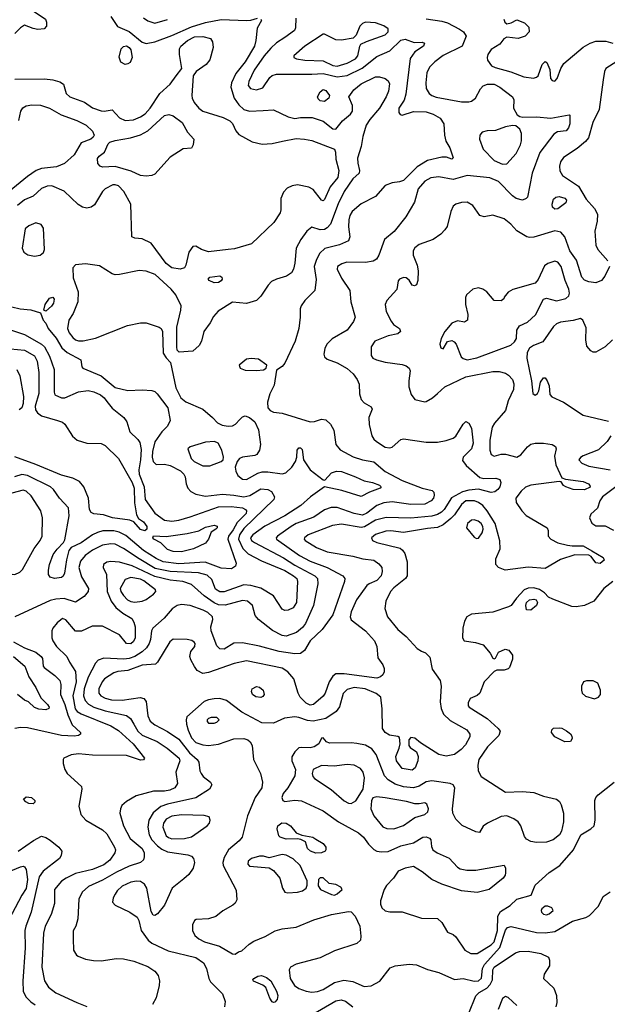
# Model space of a CAD drawing. Extents: x 1173079 to 1307053, y 522583 to 678478.
# Tile 75 of 256: x 1218450 to 1222605, y 534122 to 541092. Entities that reach past the tile are written whole.
import ezdxf

# ---------------------------------------------------------------- set-up
doc = ezdxf.new("R2010")
doc.units = 0

msp = doc.modelspace()

# ---------------------------------------------------------------- linework, layer by layer
at = {"layer": '0CON20XD'}
for points in [[(1218392.5, 541385), (1218479.2, 541295), (1218544.6, 541154.6), (1218632, 541095), (1218640, 541075), (1218640, 541045), (1218623.9, 541026.1), (1218577.3, 541022.7), (1218545, 541029.2), (1218485, 541053.8), (1218455.5, 541034.5), (1218415, 540994)], [(1220155, 541096.2), (1220158.8, 541085), (1220128.3, 541031.7), (1220120.3, 540945), (1220109.4, 540905), (1220045, 540793.5), (1219978.8, 540711.2), (1219947.8, 540645), (1219942.5, 540615), (1219966.9, 540535), (1219999.6, 540489.6), (1220035, 540455.5), (1220075, 540442.9), (1220171.3, 540448.7), (1220245, 540452.9), (1220347.5, 540405), (1220395, 540392.5), (1220435, 540400), (1220518.3, 540398.3), (1220595, 540374.3), (1220665, 540318), (1220685, 540316), (1220733.9, 540376.1), (1220788.3, 540421.7), (1220804.6, 540445), (1220803.1, 540483.1), (1220776.7, 540545), (1220811.8, 540595), (1220865, 540638.4), (1220965, 540686.4), (1220995, 540686.5), (1221035, 540674.4), (1221055, 540658.6), (1221065, 540636.7), (1221057.1, 540585), (1221041.1, 540545), (1220994.7, 540465), (1220925.4, 540385), (1220900.4, 540345), (1220876.5, 540265), (1220865.6, 540194.4), (1220839.3, 540110.7), (1220840, 540075), (1220854, 540025), (1220851.2, 540005), (1220805, 539964.3), (1220745.6, 539874.4), (1220701.3, 539788.7), (1220648.8, 539645), (1220625, 539617.3), (1220605, 539605.4), (1220575, 539604.6), (1220515, 539622.5), (1220480, 539595), (1220438, 539535), (1220405.6, 539474.4), (1220395, 539367.5), (1220385.4, 539324.6), (1220371.1, 539298.9), (1220336.2, 539275), (1220265, 539255.5), (1220231.7, 539238.3), (1220207.8, 539212.2), (1220156.1, 539133.9), (1220125, 539104.3), (1220055, 539082.2), (1219955, 539092.7), (1219852.4, 539027.6), (1219820.4, 538989.6), (1219798, 538945), (1219752, 538885), (1219736, 538815), (1219720, 538785), (1219675, 538746), (1219578.3, 538738.3), (1219563, 538753), (1219560, 538775), (1219560, 538915), (1219590.6, 539035), (1219592.2, 539065), (1219554.5, 539145), (1219522.2, 539185), (1219407.3, 539287.3), (1219345, 539311.6), (1219295, 539316.9), (1219155, 539286.8), (1219125, 539286.2), (1219103.1, 539293.1), (1219015, 539348.1), (1218915, 539364.3), (1218845, 539356), (1218825.8, 539334.2), (1218828.8, 539265), (1218863.8, 539165), (1218862.1, 539095), (1218828.9, 539011.1), (1218797.8, 538965), (1218787.3, 538905), (1218799.6, 538875), (1218825, 538841.8), (1218845, 538824.6), (1218865, 538817.7), (1218898.5, 538818.5), (1218985, 538837.5), (1219212.8, 538927.2), (1219305, 538946.3), (1219345, 538944.7), (1219436.2, 538915), (1219450, 538905), (1219460, 538885), (1219465, 538730), (1219485, 538697.5), (1219516.7, 538665), (1219554.5, 538485), (1219590.5, 538415), (1219625, 538387.5), (1219745, 538334.2), (1219814.2, 538275), (1219847.6, 538237.6), (1219880.7, 538220.7), (1219923.8, 538213.8), (1219955, 538217.5), (1219975, 538228.5), (1220007.5, 538262.5), (1220025, 538280), (1220045, 538286.7), (1220075.6, 538275), (1220111.8, 538245), (1220138.1, 538188.1), (1220152.1, 538085), (1220146.7, 538043.3), (1220126.3, 538013.7), (1220113.5, 538006.5), (1220025, 537994.6), (1220004.4, 537985), (1219986.7, 537965), (1219972.9, 537925), (1219978.1, 537895), (1219992.2, 537865), (1220025, 537838.2), (1220055, 537836.9), (1220135, 537882.2), (1220165, 537891.9), (1220205, 537892.1), (1220305, 537876.7), (1220333.1, 537885), (1220374.6, 537925), (1220400, 537965), (1220410.8, 537995), (1220412.5, 538045), (1220425, 538060), (1220435, 538060), (1220448.3, 538048.3), (1220456.8, 537976.8), (1220504.4, 537905), (1220595, 537833.8), (1220608.3, 537831.7), (1220655, 537882.9), (1220690, 537895), (1220725, 537892.5), (1220825, 537855.5), (1220885, 537827.1), (1220945.5, 537814.5), (1220995, 537796.4), (1221006, 537785), (1220998, 537775), (1220922.5, 537747.5), (1220865, 537716.7), (1220728.1, 537758.1), (1220605, 537784.4), (1220506.4, 537715), (1220438.1, 537651.9), (1220325, 537580.5), (1220183, 537507), (1220099.2, 537445), (1220081.5, 537425), (1220088.8, 537405), (1220110.2, 537390.2), (1220315, 537281.9), (1220395, 537229.4), (1220537.5, 537155), (1220556.1, 537135), (1220558.3, 537098.3), (1220527.3, 536945), (1220472.1, 536817.9), (1220450.8, 536789.2), (1220407.2, 536752.8), (1220335, 536727.2), (1220305, 536731.6), (1220238.8, 536768.8), (1220139.5, 536845), (1220114.4, 536875), (1220096.7, 536945), (1220060.8, 536975), (1220025, 536980.4), (1219903.3, 536946.7), (1219855, 536950.2), (1219825, 536964.3), (1219754.2, 537014.2), (1219665, 537094.1), (1219604, 537114), (1219515, 537123.5), (1219405, 537150.6), (1219245, 537224.8), (1219155, 537252.7), (1219095, 537257.3), (1219065, 537250.6), (1219042, 537235), (1219040, 537215), (1219063.8, 537163.8), (1219068.5, 537045), (1219096.5, 536976.5), (1219130.6, 536930.6), (1219180.3, 536890.3), (1219242.4, 536852.4), (1219258, 536828), (1219265.4, 536795), (1219265.9, 536715), (1219255, 536688.9), (1219235, 536673.1), (1219205, 536675.5), (1219156.4, 536736.4), (1219035, 536797.7), (1218961.9, 536798.1), (1218887, 536763), (1218845, 536763.5), (1218775, 536844.5), (1218752.5, 536852.5), (1218715, 536821.8), (1218685.4, 536785), (1218677.5, 536765), (1218677.9, 536715), (1218683.8, 536695), (1218709.7, 536655), (1218783.3, 536585), (1218802.6, 536542.6), (1218845, 536478.8), (1218849.2, 536405), (1218826, 536305), (1218842.4, 536212.4), (1218855.7, 536195.7), (1218885, 536177.8), (1219095, 536092.2), (1219149.5, 536059.5), (1219253.1, 535965), (1219332, 535865), (1219325, 535852.9), (1219305, 535850), (1219205, 535882.1), (1218965, 535885.7), (1218865, 535894.2), (1218815, 535888.2), (1218762.9, 535865), (1218757.1, 535855), (1218757, 535827), (1218769.4, 535785), (1218786.7, 535756.7), (1218886.1, 535663.9), (1218890, 535645), (1218867.1, 535525), (1218881.9, 535465), (1218917.5, 535425), (1219035, 535356.9), (1219065, 535329.6), (1219120.4, 535235), (1219126.4, 535215), (1219123.8, 535195), (1219088.1, 535141.9), (1219045, 535109.2), (1218965, 535077.2), (1218845, 535047.8), (1218777.5, 535015), (1218746.7, 534993.3), (1218696.9, 534935), (1218696.7, 534835), (1218672.4, 534757.6), (1218630, 534675), (1218618.2, 534625), (1218606.5, 534385), (1218625, 534288), (1218653.6, 534243.6), (1218705, 534203.8), (1218855, 534133.8), (1218925, 534106.5)], [(1220402.1, 541102.1), (1220401.1, 541035), (1220392.2, 541015), (1220324.8, 540965.2), (1220265, 540927.2), (1220225, 540890.4), (1220178.2, 540835), (1220108.3, 540735), (1220069.6, 540655), (1220065.4, 540625.4), (1220082.5, 540605), (1220124.1, 540594.1), (1220170.1, 540609.9), (1220218.3, 540681.7), (1220235, 540695.5), (1220265, 540705.5), (1220515, 540705.3), (1220595, 540711.3), (1220695, 540686.7), (1220765, 540697.2), (1220871.4, 540748.6), (1220975, 540831.8), (1221068.1, 540871.9), (1221145, 540947.1), (1221175, 540952.7), (1221238.8, 540931.2), (1221295, 540933.3), (1221312.5, 540925), (1221306.2, 540905), (1221245, 540864.2), (1221212.4, 540817.6), (1221181.5, 540565), (1221168.4, 540521.6), (1221130, 540465), (1221130.6, 540435), (1221141.5, 540421.5), (1221155, 540416.9), (1221235, 540442.1), (1221325, 540438.2), (1221375, 540422.7), (1221423.9, 540393.9), (1221448.6, 540355), (1221453.1, 540275), (1221462.6, 540232.6), (1221492, 540185), (1221515.8, 540114.2), (1221505, 540103.8), (1221469.3, 540119.3), (1221435, 540117.5), (1221334.1, 540095.9), (1221261, 540049), (1221165, 539953.3), (1221135, 539942.7), (1221085, 539937.5), (1221035, 539917.1), (1220965, 539839.4), (1220865, 539788.5), (1220800.5, 539735), (1220783.9, 539705), (1220778.2, 539675), (1220774.7, 539624.7), (1220785.5, 539555), (1220774, 539526), (1220712, 539498), (1220607.1, 539472.9), (1220571.5, 539438.5), (1220549.2, 539395), (1220533.1, 539345), (1220547.2, 539252.8), (1220538, 539175), (1220466, 539105), (1220440, 539065), (1220433.8, 539045), (1220433.8, 538985), (1220424.4, 538905), (1220397.1, 538815), (1220325, 538660), (1220305, 538636.2), (1220265, 538610), (1220248.9, 538505), (1220218, 538442), (1220203.3, 538385), (1220204.4, 538345), (1220221.4, 538325), (1220245, 538312.5), (1220305, 538305.6), (1220505, 538244.5), (1220533.6, 538246.4), (1220585, 538264.4), (1220615, 538260), (1220648, 538228), (1220672.5, 538185), (1220686, 538085), (1220716.6, 538046.6), (1220807.8, 537997.8), (1220875, 537976), (1220955, 537961.5), (1221034.2, 537894.2), (1221155, 537830), (1221295, 537774.4), (1221368, 537758), (1221378, 537748), (1221380, 537725), (1221375.6, 537705), (1221359.5, 537685), (1221315, 537662.9), (1221215, 537658.8), (1221085, 537678.4), (1221025, 537672.4), (1220975, 537653.4), (1220905, 537598.8), (1220875, 537585.2), (1220815, 537596.2), (1220695, 537638.9), (1220652.1, 537637.9), (1220605, 537622.3), (1220529.9, 537570.1), (1220405, 537526.2), (1220369.6, 537505), (1220273.1, 537435), (1220264.4, 537425), (1220266.9, 537415), (1220428.7, 537298.7), (1220505, 537259), (1220624.4, 537214.4), (1220735.7, 537155), (1220750, 537135), (1220746.5, 537115), (1220665, 536878), (1220589.6, 536775), (1220503.8, 536695), (1220464.6, 536625.4), (1220435, 536605.6), (1220395, 536601.8), (1220285, 536619.2), (1220145, 536658), (1220025, 536680.5), (1219965, 536677.5), (1219895, 536635.5), (1219865, 536637.3), (1219845, 536659.4), (1219804.3, 536765), (1219802.4, 536795), (1219815.4, 536845.4), (1219812.3, 536865), (1219780.4, 536895), (1219747.3, 536912.7), (1219655, 536944.6), (1219595, 536952.2), (1219564.5, 536945.5), (1219528.5, 536921.5), (1219472.7, 536855), (1219391.2, 536785), (1219381.8, 536765), (1219375.8, 536705), (1219366.4, 536675), (1219345.8, 536644.2), (1219315, 536617.4), (1219263.8, 536585), (1219225, 536570.2), (1219186.1, 536566.1), (1219045, 536572.7), (1219005, 536556.9), (1218985, 536536), (1218933, 536437), (1218906.5, 536355), (1218900.5, 536305), (1218912.5, 536272.5), (1218936.1, 536246.2), (1218975, 536225.2), (1219055, 536200.2), (1219205.2, 536165.2), (1219232.5, 536145), (1219257.7, 536105), (1219285.5, 536055.5), (1219315, 536026.5), (1219421.4, 535981.4), (1219492.7, 535935), (1219578.8, 535865), (1219583.1, 535845), (1219554, 535765), (1219565.5, 535685), (1219546.5, 535655), (1219511.8, 535638.2), (1219475, 535631.1), (1219395, 535630.9), (1219273.1, 535596.9), (1219205, 535557.1), (1219172, 535528), (1219161.9, 535505), (1219158.9, 535475), (1219183.8, 535385), (1219231.8, 535295), (1219316.1, 535225), (1219329.6, 535195), (1219330.4, 535165), (1219325, 535144.2), (1219305.3, 535124.7), (1219225, 535100.8), (1219133.9, 535056.2), (1219035, 535001.2), (1218935.6, 534955), (1218891.5, 534915), (1218867.1, 534865), (1218862, 534728), (1218845.8, 534674.2), (1218828.3, 534641.7), (1218827.5, 534585), (1218830, 534505), (1218850.7, 534470.7), (1218863, 534463), (1218915, 534442), (1218972.1, 534432.1), (1219025, 534430.5), (1219135, 534446.1), (1219185, 534442.7), (1219257.1, 534427.1), (1219355, 534390.6), (1219405, 534356.2), (1219428, 534325), (1219438.8, 534288.8), (1219435.9, 534255.9), (1219415, 534166.7), (1219389.1, 534120.9)], [(1219094.8, 541114.8), (1219142.5, 541042.5), (1219225, 541007.9), (1219315, 540933.2), (1219343.8, 540923.8), (1219405, 540934), (1219525, 540978.6), (1219665, 541042), (1219765, 541071.3), (1219875, 541093.1), (1220053.3, 541086.7), (1220085, 541088.9), (1220132.3, 541102.3)], [(1219326.2, 541105), (1219355, 541083.1), (1219405, 541068.1), (1219495, 541093.5)], [(1221325, 541098.2), (1221435, 541082), (1221475, 541070), (1221560.8, 541025), (1221588.8, 541005), (1221606.7, 540975), (1221578.8, 540905), (1221445, 540838.5), (1221385, 540794), (1221347.8, 540755), (1221330, 540715), (1221321.1, 540645), (1221325.4, 540605), (1221345, 540569.4), (1221364.1, 540554.1), (1221395, 540543.3), (1221575, 540510.7), (1221625, 540509.2), (1221645.3, 540514.7), (1221673.9, 540536.1), (1221708.9, 540601.1), (1221727.8, 540622.2), (1221757.5, 540635), (1221804.6, 540635.4), (1221845, 540613.8), (1221935.7, 540545), (1221944.3, 540525), (1221942, 540465), (1221967.7, 540417.7), (1221986.1, 540406.1), (1222008.3, 540401.7), (1222104.3, 540404.3), (1222205, 540395.6), (1222335, 540417.5), (1222340, 540415), (1222340, 540355), (1222331.2, 540325), (1222314.1, 540305.9), (1222253, 540297), (1222227.9, 540282.1), (1222127.4, 540152.6), (1222073.3, 540005), (1222040, 539835), (1222032.5, 539825), (1222005, 539814.4), (1221961.2, 539825), (1221935, 539844), (1221835.5, 539945.5), (1221775, 539972.2), (1221615, 539987.7), (1221515, 539959.7), (1221415, 539980), (1221358.5, 539971.5), (1221315, 539948.5), (1221267.7, 539895), (1221240.9, 539799.1), (1221180, 539695), (1221097, 539593), (1221028.6, 539535), (1220990.5, 539425), (1220973.8, 539396.2), (1220948.9, 539381.1), (1220896.2, 539373.8), (1220764.1, 539375.9), (1220726.9, 539363.1), (1220698, 539345), (1220695.7, 539325), (1220725, 539261.2), (1220785.6, 539175), (1220792.5, 539095), (1220821.9, 538985), (1220810.6, 538955), (1220765.7, 538895), (1220658.5, 538831.5), (1220623.1, 538795), (1220608.6, 538765), (1220600.8, 538725), (1220605.8, 538705), (1220625, 538688.1), (1220695, 538662.1), (1220765, 538622.2), (1220807.1, 538585), (1220837.1, 538545), (1220851.7, 538511.7), (1220853.2, 538443.2), (1220863.6, 538403.6), (1220885, 538380), (1220935, 538350), (1220943.3, 538335), (1220920, 538275), (1220921.9, 538225), (1220940.5, 538145), (1220955, 538121.4), (1220974.2, 538105), (1221035, 538065.7), (1221065, 538060), (1221085, 538066.2), (1221145, 538119.2), (1221165, 538124.3), (1221325, 538101.1), (1221405, 538101.5), (1221465, 538113.1), (1221515, 538128.5), (1221535, 538142.5), (1221585, 538229.2), (1221605, 538246.2), (1221625, 538236), (1221645, 538201.2), (1221655.9, 538095), (1221645, 538054.4), (1221585.4, 537995), (1221582.3, 537972.2), (1221607.7, 537935), (1221705, 537850), (1221732.7, 537842.7), (1221816.6, 537846.6), (1221845, 537836.7), (1221851.4, 537815), (1221845.5, 537785), (1221831.8, 537765), (1221810.5, 537749.5), (1221785, 537745.3), (1221695, 537769.2), (1221625, 537761.1), (1221581, 537749), (1221503.6, 537706.4), (1221451.6, 537625), (1221432.5, 537605), (1221405, 537589), (1221365, 537577.3), (1221215, 537562.6), (1221042.3, 537567.7), (1220965, 537548.1), (1220888, 537502), (1220865, 537496.2), (1220725, 537521.2), (1220662.1, 537512.1), (1220490, 537445), (1220462.9, 537425), (1220460.6, 537415), (1220468.6, 537405), (1220550, 537355), (1220625.3, 537325.3), (1220805, 537293.2), (1220875.5, 537274.5), (1220955, 537266.7), (1220990.6, 537240.6), (1221010, 537215), (1221012.9, 537185), (1221005.8, 537155), (1220975, 537122.2), (1220920.6, 537099.4), (1220905, 537086.7), (1220831.3, 536985), (1220795, 536900), (1220786.2, 536865), (1220795, 536843.5), (1220895, 536765.5), (1220959.1, 536695), (1220974.5, 536655), (1220982.1, 536575), (1221017.1, 536525), (1221028.5, 536498.5), (1221028.1, 536475), (1221018, 536455), (1221000.3, 536439.7), (1220975, 536431.2), (1220745, 536462.1), (1220685, 536460), (1220664.7, 536445.3), (1220638.8, 536405), (1220610, 536325), (1220595, 536301.9), (1220527.5, 536245), (1220505, 536240), (1220475, 536254.3), (1220434.3, 536295), (1220418.1, 536325), (1220387.5, 536425), (1220345, 536474.6), (1220305, 536501.3), (1220053.2, 536553.2), (1219966, 536535), (1219785, 536470.4), (1219745, 536464.5), (1219704.5, 536484.5), (1219686.7, 536513.3)], [(1220695, 540763.6), (1220765, 540783.3), (1220823.8, 540815), (1220840, 540835), (1220854.3, 540905), (1220862.2, 540917.8), (1220902.3, 540937.7), (1221035, 540983.6), (1221056.5, 541005), (1221055, 541027.1), (1221025, 541048.8), (1220965, 541070), (1220895, 541073.1), (1220875, 541065.6), (1220855, 541045.7), (1220828.3, 540981.7), (1220808.2, 540961.8), (1220725, 540947.5), (1220685, 540948), (1220605, 540988.5), (1220595, 540988.5), (1220467.1, 540905), (1220388, 540835), (1220388.8, 540825), (1220406.7, 540815), (1220467.5, 540805), (1220595, 540801), (1220665, 540768.1), (1220695, 540763.6)], [(1221872.5, 541095), (1221881.2, 541075), (1221895, 541063.3), (1221925, 541070), (1221965, 541091.2), (1222019.7, 541069.7), (1222049.7, 541039.7), (1222052, 541005), (1222025, 540976), (1221975, 540958.6), (1221895, 540968.8), (1221874.2, 540955), (1221845, 540919.4), (1221785, 540879.5), (1221760.3, 540845), (1221755.3, 540825), (1221758.9, 540805), (1221785.7, 540765.7), (1221812.3, 540752.3), (1221922.9, 540722.9), (1222015, 540686.7), (1222082.9, 540677.1), (1222105.7, 540684.3), (1222115.8, 540694.2), (1222145.8, 540774.2), (1222166.4, 540796.4), (1222177.7, 540787.7), (1222198.8, 540738.8), (1222203.3, 540675), (1222215, 540661.2), (1222235, 540656.7), (1222251.2, 540675), (1222277.5, 540745), (1222298.1, 540781.9), (1222435, 540896.9), (1222485, 540926.2), (1222525, 540938.9), (1222595, 540938.9), (1222645, 540926.5)], [(1218415, 540670.9), (1218625, 540673.1), (1218685, 540666.2), (1218732.8, 540652.8), (1218758.6, 540635), (1218779.7, 540569.7), (1218804.2, 540545), (1218907.5, 540507.5), (1218965, 540468.1), (1219025, 540446.7), (1219046.6, 540443.4), (1219105, 540453.3), (1219156.1, 540396.1), (1219195, 540376.9), (1219255, 540381.6), (1219305, 540402.9), (1219337.5, 540425), (1219373.2, 540465), (1219440.5, 540569.5), (1219514.8, 540635.2), (1219557.3, 540695), (1219595.8, 540745), (1219579.1, 540845), (1219580.5, 540885), (1219590.4, 540905), (1219636, 540945), (1219685, 540970.2), (1219745, 540971.8), (1219798.7, 540958.7), (1219814.3, 540935), (1219817.8, 540895), (1219795, 540808), (1219768.1, 540775), (1219697.1, 540725), (1219677.5, 540695), (1219666.5, 540555), (1219669.1, 540535), (1219684.3, 540504.3), (1219716.5, 540465), (1219744.8, 540444.8), (1219889.4, 540399.4), (1219936.9, 540375), (1219955, 540356.9), (1219979.1, 540305), (1219999.9, 540279.9), (1220095, 540226.6), (1220165, 540209.4), (1220235, 540215.7), (1220307.9, 540232.1), (1220405, 540249.7), (1220465, 540246.8), (1220515, 540235.8), (1220675, 540175.5), (1220684.4, 540155), (1220685.4, 540105), (1220707.1, 540025), (1220699.5, 539975), (1220645, 539907.5), (1220605, 539819.2), (1220595, 539809.2), (1220585, 539814), (1220525, 539890), (1220495, 539906.8), (1220415, 539922.4), (1220376, 539915), (1220341.3, 539898.7), (1220315, 539871.2), (1220295.7, 539825), (1220297.5, 539745), (1220292.5, 539725), (1220247.1, 539655), (1220090, 539505), (1219969.8, 539470.2), (1219925, 539465.5), (1219785, 539448.6), (1219735, 539465.6), (1219695, 539488.1), (1219675, 539486.9), (1219646.5, 539445), (1219625.7, 539355), (1219615, 539336.2), (1219584.4, 539325.6), (1219526.2, 539335), (1219485, 539365.7), (1219380.5, 539510.5), (1219315, 539541.2), (1219263.9, 539543.9), (1219242.5, 539555), (1219236, 539785), (1219187.1, 539875), (1219147.5, 539915), (1219125, 539923.5), (1219108, 539922), (1219055, 539894.3), (1219034.5, 539875), (1218977.9, 539782.1), (1218955, 539764.6), (1218925, 539757.9), (1218895, 539763.6), (1218862.4, 539782.4), (1218765, 539878.8), (1218676.6, 539916.6), (1218645, 539913.2), (1218604.1, 539895.9), (1218545, 539842.9), (1218485, 539816.5), (1218434.2, 539775.8)], [(1219195, 540774.4), (1219165, 540792), (1219152.6, 540827.4), (1219166.9, 540885), (1219185, 540902.2), (1219205, 540905.4), (1219224.3, 540895), (1219235, 540877.5), (1219245.9, 540825), (1219230.5, 540789.5), (1219215, 540778.5), (1219195, 540774.4)], [(1222673.3, 540796.7), (1222595.8, 540745), (1222584.8, 540725), (1222576.2, 540666.2), (1222548.3, 540455), (1222503.6, 540365), (1222471.6, 540255), (1222451.5, 540228.5), (1222391.3, 540178.7), (1222295.4, 540115), (1222273.8, 540085), (1222266.2, 540055), (1222270.8, 540020.8), (1222287.9, 539987.9), (1222402.5, 539912.5), (1222455, 539821.4), (1222515.4, 539755.4), (1222535.4, 539715.4), (1222534.4, 539665.6), (1222517.5, 539595), (1222524, 539495), (1222538, 539465), (1222608.6, 539385)], [(1220605, 540513.6), (1220575, 540516.9), (1220560.4, 540530.4), (1220556.9, 540545), (1220575, 540582), (1220595, 540596.9), (1220615, 540590), (1220640.6, 540555), (1220636.7, 540535), (1220605, 540513.6)], [(1218443.1, 540376.9), (1218458.2, 540445), (1218471.9, 540468.1), (1218495, 540480.8), (1218535, 540489.1), (1218596.9, 540486.9), (1218661.4, 540465), (1218743, 540417), (1218855, 540378.5), (1218920, 540345), (1218965, 540303.3), (1218975.8, 540275), (1218970.3, 540259.7), (1218953.3, 540245), (1218885, 540220), (1218835.6, 540135), (1218766.7, 540073.3), (1218711.1, 540048.9), (1218605, 540037.1), (1218566.6, 540023.4), (1218505, 539981.3), (1218375.2, 539874.8)], [(1219345, 539984.6), (1219305, 539989.7), (1219238.2, 540018.2), (1219125, 540051.7), (1219035, 540047.5), (1219019.4, 540055), (1219003.6, 540073.7), (1219000.6, 540109.4), (1219011.1, 540125), (1219050.4, 540155), (1219076.4, 540213.6), (1219086.4, 540223.6), (1219123.9, 540236.1), (1219234, 540255), (1219305, 540276.5), (1219355.2, 540304.8), (1219475, 540412.3), (1219505, 540420.4), (1219535, 540411.2), (1219598.5, 540365), (1219636.4, 540296.4), (1219682.5, 540245), (1219677.5, 540205), (1219665, 540182.5), (1219605, 540176.7), (1219515, 540117.8), (1219405, 539997.7), (1219385, 539987.7), (1219345, 539984.6)], [(1221865, 540068), (1221895, 540071.2), (1221962, 540145), (1221992, 540205), (1221998.6, 540235), (1221998.6, 540285), (1221987.3, 540317.3), (1221959.5, 540339.5), (1221935, 540342), (1221885, 540333.3), (1221815, 540308.2), (1221755, 540304.6), (1221720.8, 540295), (1221703.6, 540275), (1221700.5, 540245), (1221727.5, 540175), (1221805, 540095.8), (1221865, 540068)], [(1222235, 539750), (1222218, 539765), (1222214.3, 539785), (1222225, 539820), (1222241.2, 539835), (1222265, 539840), (1222305, 539828.6), (1222317.5, 539815), (1222312, 539795), (1222255, 539752.9), (1222235, 539750)], [(1222621.9, 539345), (1222587.5, 539275), (1222565, 539244.5), (1222525, 539227.8), (1222475, 539235.3), (1222445, 539247.9), (1222425, 539270), (1222388.7, 539388.7), (1222340.8, 539455), (1222305.2, 539555.2), (1222277.4, 539587.4), (1222235, 539596.3), (1222085, 539552.2), (1222055, 539550), (1222035.5, 539555.5), (1221966.6, 539596.6), (1221922.5, 539645), (1221875, 539683.1), (1221795, 539708.6), (1221735, 539696.2), (1221705, 539706.2), (1221655, 539775.8), (1221615, 539800.6), (1221575, 539798.1), (1221534.4, 539785.6), (1221515, 539771.2), (1221498.9, 539735), (1221471.9, 539628.1), (1221457, 539603), (1221427.4, 539572.6), (1221374.5, 539535.5), (1221275, 539499.2), (1221243.8, 539476.2), (1221233.3, 539455), (1221233.3, 539425), (1221261.9, 539355), (1221266.9, 539315), (1221265.7, 539245), (1221256.2, 539215), (1221243, 539207), (1221225, 539213.3), (1221205, 539246.7), (1221184.1, 539264.1), (1221165, 539267.5), (1221135, 539256), (1221125.9, 539244.1), (1221117.4, 539182.6), (1221045.6, 539105), (1221034.5, 539075), (1221041.5, 539025), (1221076.6, 538956.6), (1221094.4, 538934.4), (1221136.7, 538905), (1221143.3, 538885), (1221125, 538868.8), (1221056.8, 538853.2), (1220962, 538815), (1220935.7, 538775), (1220934.3, 538715), (1220947.5, 538695), (1220972.7, 538682.7), (1221035, 538667.5), (1221155, 538651.5), (1221181.9, 538641.9), (1221204.2, 538625), (1221211.9, 538605), (1221201.8, 538535), (1221203, 538493), (1221218.3, 538438.3), (1221245, 538402.5), (1221315, 538387.5), (1221325, 538390), (1221370, 538415), (1221403.6, 538446.4), (1221457.2, 538492.8), (1221605, 538564.1), (1221795, 538602.3), (1221840.2, 538600.2), (1221885, 538590), (1221906.2, 538576.2), (1221934.2, 538545), (1221944.3, 538515), (1221942.9, 538475), (1221905.4, 538394.6), (1221886.2, 538325), (1221806.9, 538235), (1221791.9, 538208.1), (1221774.7, 538115.3), (1221775.4, 538045.4), (1221785, 538013.8), (1221805, 538001.9), (1221855, 538015.4), (1221885, 538016.8), (1221965, 537995.4), (1221995, 538012.1), (1222041.8, 538068.2), (1222065, 538085.9), (1222095, 538093.6), (1222154, 538094), (1222215, 538085.5), (1222239.3, 538069.3), (1222244.3, 538055), (1222231.9, 538001.9)], [(1218555, 539417.3), (1218595, 539424.5), (1218617.3, 539442.7), (1218625.6, 539465), (1218617.8, 539615), (1218601.5, 539641.5), (1218565, 539653.1), (1218515, 539632.2), (1218488.7, 539611.3), (1218467.5, 539475), (1218480, 539445), (1218507.5, 539427.5), (1218555, 539417.3)], [(1221615, 538684.7), (1221682.3, 538697.7), (1221923.2, 538786.8), (1221949.1, 538810.9), (1221963.3, 538835), (1221966.7, 538895), (1221983.3, 538925), (1222040.7, 538949.3), (1222096.7, 539003.3), (1222155, 539114.2), (1222175, 539120.6), (1222245, 539101.9), (1222312.1, 539117.9), (1222334.2, 539135.8), (1222338.6, 539155), (1222334.4, 539185), (1222306.3, 539246.3), (1222279.3, 539345), (1222255, 539374.5), (1222235, 539381.5), (1222185, 539365.4), (1222160.9, 539349.2), (1222117.1, 539252.9), (1222095, 539226.7), (1221937.4, 539182.6), (1221905, 539164), (1221877, 539127), (1221872.5, 539115), (1221855, 539102.5), (1221805, 539103.3), (1221754, 539165), (1221724.5, 539184.5), (1221695, 539192.5), (1221655, 539183.1), (1221610, 539145), (1221602.9, 539125), (1221602.5, 539075), (1221620, 539005), (1221615.9, 538964.1), (1221595, 538950), (1221545, 538960), (1221505, 538944), (1221456.2, 538885), (1221430, 538835), (1221422, 538795), (1221429.3, 538769.3), (1221445, 538762.5), (1221476.4, 538813.6), (1221505, 538821.2), (1221522.3, 538812.3), (1221535.5, 538795.5), (1221572.5, 538705), (1221585, 538693.1), (1221615, 538684.7)], [(1219825, 539230), (1219790, 539245), (1219782.5, 539255), (1219795, 539268.8), (1219865, 539278.8), (1219878.8, 539268.8), (1219881.2, 539255), (1219875, 539243.8), (1219855, 539231.2), (1219825, 539230)], [(1218635, 539027.5), (1218620, 539035), (1218630, 539075), (1218660.5, 539119.5), (1218685, 539127.5), (1218693, 539113), (1218690, 539085), (1218675, 539063.3), (1218635, 539027.5)], [(1218395, 539060), (1218454.2, 539044.2), (1218527.9, 539037.9), (1218597.5, 539017.5), (1218616.7, 538965), (1218634.2, 538944.2), (1218651.9, 538905), (1218707.1, 538837.1), (1218748.6, 538768.6), (1218785, 538736)], [(1222641.9, 538825), (1222589.4, 538775), (1222525, 538737.8), (1222505, 538738.6), (1222488.3, 538748.3), (1222460.9, 538780.9), (1222452.9, 538825), (1222455, 538910), (1222432.5, 538965), (1222415, 538977.5), (1222365, 538961.2), (1222275, 538950.6), (1222245, 538938.6), (1222225, 538920.8), (1222148.3, 538811.7), (1222084.1, 538785.9), (1222054.4, 538765.6), (1222039.4, 538735), (1222037.1, 538695), (1222069.1, 538535), (1222079.2, 538445), (1222095, 538434.2), (1222111.2, 538445), (1222121.2, 538465), (1222133.8, 538525), (1222154.1, 538555.9), (1222165, 538556.7), (1222181.2, 538535), (1222195, 538500), (1222199.3, 538439.3), (1222213, 538423), (1222295, 538383.1), (1222435, 538293.3), (1222615, 538250.8)], [(1218385.3, 538895.3), (1218485, 538862.8), (1218604.4, 538794.4), (1218626.3, 538776.3), (1218660.5, 538710.5), (1218692.5, 538615), (1218692.5, 538455), (1218697.5, 538435), (1218745, 538415.8), (1218770, 538415), (1218865, 538456.7), (1218935, 538466.8), (1218975, 538457.8), (1219021.9, 538435), (1219046.5, 538415), (1219065, 538388.6), (1219105, 538340.6), (1219186, 538275), (1219208, 538245), (1219228.8, 538175), (1219285, 538120.8), (1219299.2, 538099.2), (1219308.3, 538048.3), (1219304.1, 537975), (1219291.3, 537905), (1219294.4, 537875), (1219329.2, 537785), (1219337.9, 537695), (1219405, 537597.3), (1219475, 537549.7), (1219525, 537541.2), (1219575, 537548.8), (1219655, 537572.2), (1219855, 537642.9), (1219945, 537646.8), (1220025, 537636), (1220047.3, 537625), (1220052.9, 537615), (1220051.1, 537595), (1219988, 537532), (1219958.4, 537481.6), (1219927, 537435), (1219921, 537415), (1219979.6, 537245), (1219975, 537222.9), (1219947.5, 537205), (1219875, 537208.6), (1219762.6, 537252.6), (1219575, 537240.2), (1219465.1, 537255.1), (1219415, 537276.7), (1219324.7, 537335), (1219199.5, 537439.5), (1219152.9, 537462.9), (1219115, 537474), (1219037.4, 537472.6), (1218999, 537461), (1218964.3, 537445.7), (1218885, 537388.4), (1218814.6, 537355.4), (1218796.7, 537333.3), (1218780.9, 537269.2), (1218765.8, 537174.2), (1218757.2, 537152.8), (1218745, 537143.1), (1218696.8, 537136.8), (1218666.2, 537145), (1218654.3, 537165), (1218653.1, 537195), (1218660.6, 537235), (1218687.1, 537305), (1218715, 537344.2), (1218760, 537390), (1218770.2, 537409.8), (1218798.9, 537578.9), (1218795.5, 537635.5), (1218730.6, 537705), (1218689.4, 537765), (1218668.9, 537785), (1218505, 537865.8), (1218465, 537871.1), (1218413.9, 537856.1)], [(1218385, 538761.7), (1218485, 538752.4), (1218555, 538711.5), (1218574.1, 538675), (1218585.2, 538595), (1218585.2, 538445), (1218559.5, 538355), (1218560.9, 538330.9), (1218575, 538308.9), (1218605, 538288.2), (1218716.7, 538253.3), (1218751.5, 538241.5), (1218768.3, 538228.3), (1218823, 538143), (1218855.7, 538115.7), (1218925, 538093.6), (1219025, 538092.3), (1219055, 538078.2), (1219149.2, 537985), (1219246.2, 537815), (1219258.6, 537775), (1219261.4, 537671.4), (1219276.5, 537586.5), (1219291.1, 537561.1), (1219325, 537536.9), (1219349.4, 537505), (1219350, 537485), (1219335, 537474.3), (1219305, 537483.5), (1219256.9, 537536.9), (1219228.6, 537548.6), (1219106.2, 537565), (1219043.3, 537586.7), (1218975, 537593.5), (1218955, 537602.9), (1218942.5, 537625), (1218935.5, 537705), (1218903.9, 537785), (1218873.6, 537823.6), (1218825.7, 537845.7), (1218745, 537867.8), (1218565, 537943.5), (1218415, 537997.1)], [(1218785, 538736), (1218881.2, 538685), (1218888.8, 538635), (1218896.7, 538625), (1219025, 538569.5), (1219125, 538489.1), (1219215, 538466.7), (1219315, 538472), (1219385, 538466.8), (1219405, 538459.2), (1219423.1, 538443.1), (1219497.2, 538345), (1219514.5, 538255), (1219495.5, 538215), (1219455.8, 538174.2), (1219405, 538102.9), (1219388, 538035), (1219386.7, 537995), (1219393.7, 537963.7), (1219415, 537943.1), (1219475, 537945.3), (1219515, 537936.9), (1219588.1, 537898.1), (1219611.2, 537875), (1219621.2, 537855), (1219627.1, 537805), (1219638.2, 537775), (1219661.3, 537751.3), (1219695, 537733.9), (1219765, 537718.6), (1219885, 537732.9), (1219963.4, 537726.6), (1220035, 537712.9), (1220077.2, 537722.8), (1220155, 537769.6), (1220205.4, 537765.4), (1220231.7, 537751.7), (1220252, 537715), (1220247.5, 537695), (1220035, 537490.5), (1220004.5, 537445), (1219996.4, 537415), (1220028.6, 537348.6), (1220065, 537310.8), (1220160.1, 537260.1), (1220325, 537192.3), (1220387.3, 537155), (1220409.2, 537135), (1220414.6, 537115), (1220407.9, 536965), (1220385, 536929.4), (1220347.7, 536912.3), (1220325, 536909.6), (1220305, 536917.9), (1220245, 537012.5), (1220155, 537066.5), (1220085, 537086.8), (1220035, 537092.1), (1219895, 537041.6), (1219865, 537040.8), (1219835, 537060), (1219809.2, 537129.2), (1219775, 537158.6), (1219715, 537175.9), (1219513.6, 537186.4), (1219407.6, 537207.6), (1219294.4, 537274.4), (1219185, 537349.2), (1219125, 537380), (1219095, 537381.6), (1219035, 537371.2), (1218965, 537336.3), (1218912, 537298), (1218881, 537259), (1218868.4, 537215), (1218886.8, 537146.8), (1218937.1, 537065), (1218934.6, 537045), (1218905, 537009.6), (1218845, 536968.2), (1218764.7, 536994.7), (1218705, 536990.8), (1218665, 536980.9), (1218415, 536864.6)], [(1220125, 538608), (1220175, 538613.8), (1220192.5, 538625), (1220197.5, 538645), (1220139.3, 538689.3), (1220086.4, 538693.6), (1220055, 538687.5), (1220002.5, 538645), (1220010, 538625), (1220045, 538610), (1220125, 538608)], [(1218429.4, 538615), (1218451.1, 538571.1), (1218477.8, 538425), (1218474.7, 538375.3), (1218464.4, 538345), (1218445, 538329.6)], [(1222631.2, 538145), (1222605, 538105.6), (1222543.4, 538046.6), (1222434.4, 538005), (1222415, 537993.3), (1222403.1, 537975), (1222425, 537951.5), (1222475, 537931.6), (1222625.7, 537905.7)], [(1219795, 537933.9), (1219875.5, 537964.5), (1219888, 537975), (1219890, 537995), (1219878.5, 538045), (1219854, 538095), (1219826.4, 538106.4), (1219765, 538100), (1219655, 538066.9), (1219638.8, 538055), (1219663.5, 537985), (1219683.1, 537965), (1219745, 537934), (1219795, 537933.9)], [(1222231.9, 538001.9), (1222241, 537941), (1222285, 537847.5), (1222309.3, 537839.3), (1222435, 537823.6), (1222471.4, 537805), (1222482.9, 537795), (1222485, 537782), (1222445, 537763.1), (1222365, 537766.1), (1222311.2, 537785), (1222296.2, 537795), (1222279.3, 537819.3), (1222265, 537823.3), (1222065, 537796.8), (1222027.1, 537782.9), (1221996.2, 537755), (1221958.8, 537705), (1221960.5, 537675), (1222000.8, 537615), (1222031.4, 537581.4), (1222180, 537495), (1222186.9, 537475), (1222188.1, 537435), (1222205, 537413.6), (1222255, 537389.6), (1222325, 537371.5), (1222356.3, 537366.3), (1222435, 537368.2), (1222495, 537331.2), (1222576.7, 537285), (1222583.3, 537265), (1222555, 537242), (1222525, 537246.2), (1222492, 537292), (1222475, 537301.2), (1222375, 537303.6), (1222275, 537270), (1222165, 537206.4), (1222045, 537216.9), (1221883.3, 537195), (1221835.8, 537215), (1221817.5, 537235), (1221818.1, 537275), (1221847.8, 537345), (1221845, 537402.5), (1221811.8, 537525), (1221756, 537616), (1221725, 537653.1), (1221695.6, 537675), (1221666, 537685), (1221605, 537684.7), (1221575, 537659.7), (1221525, 537587.3), (1221499.4, 537560.6), (1221445, 537515.3), (1221405, 537497.4), (1221335, 537491.1), (1221165, 537460.9), (1221075, 537472.7), (1221038.7, 537471.3), (1220965, 537448.1), (1220937.9, 537425), (1220944.5, 537405), (1220975, 537390), (1221139.6, 537349.6), (1221157.4, 537337.4), (1221173.1, 537313.1), (1221190, 537255), (1221190, 537155), (1221177.3, 537135), (1221095, 537069.3), (1221073.2, 537045), (1221039.6, 536975), (1221032.5, 536922.5), (1221051.4, 536865), (1221125, 536776), (1221183.8, 536725), (1221260.5, 536640.5), (1221292.3, 536622.3), (1221320.5, 536610.5), (1221349.7, 536579.7), (1221367.5, 536495), (1221423.8, 536415), (1221430.8, 536375), (1221423.7, 536263.7), (1221431.3, 536215), (1221445.9, 536175.9), (1221495, 536130), (1221611.1, 536065), (1221632.5, 536035), (1221633.5, 536015), (1221601.9, 535958.1), (1221572.2, 535925), (1221525, 535890.4), (1221465, 535879.5), (1221415, 535890), (1221283.9, 535973.9), (1221245, 536006.7), (1221215, 536010), (1221202.5, 535995), (1221202.5, 535955), (1221210.5, 535940.5), (1221255, 535910), (1221267.8, 535875), (1221264.5, 535845), (1221246.4, 535795), (1221225, 535778.6), (1221155, 535790.6), (1221113.5, 535845), (1221109.5, 535875), (1221134.3, 535935.7), (1221141.2, 535965), (1221135, 536010), (1221125, 536017.5), (1221065, 536028), (1221035, 536046.2), (1221016, 536075), (1221013, 536213), (1221004.4, 536295), (1220971.3, 536321.3), (1220894.2, 536355), (1220815, 536363.3), (1220765, 536350.7), (1220738, 536322), (1220711.5, 536228.5), (1220686.9, 536195), (1220615, 536146.1), (1220525, 536126.2), (1220485, 536130.3), (1220425, 536153.2), (1220395, 536157.5), (1220322.9, 536147.1), (1220245, 536111.2), (1220163.4, 536113.4), (1220020.3, 536190.3), (1219912.5, 536272.5), (1219866.2, 536286.2), (1219825, 536285.3), (1219785, 536277.8), (1219755, 536264.7), (1219632.4, 536157.6), (1219626.4, 536135), (1219630, 536105), (1219641.4, 536061.4), (1219665, 536008.8), (1219695, 535975.4), (1219745, 535958.7), (1219785, 535953.3), (1219855, 535963.9), (1219965, 536002.1), (1220035, 536004.4), (1220063.6, 535993.6), (1220079.6, 535979.6), (1220095, 535953.3), (1220104.5, 535855), (1220153.6, 535755), (1220167.1, 535695), (1220161.2, 535655), (1220115.5, 535585), (1220060, 535455), (1220022.9, 535305), (1220001.8, 535278.2), (1219927.5, 535215), (1219895, 535160), (1219886.1, 535125), (1219887.7, 535105), (1219980.9, 534930.9), (1219985, 534862.5), (1219973.2, 534836.8), (1219957.4, 534822.6), (1219885.9, 534784.1), (1219836.8, 534743.2), (1219785, 534727.8), (1219697.1, 534722.9), (1219685, 534714), (1219670.9, 534685), (1219670.9, 534645), (1219689.4, 534609.4), (1219715.8, 534585), (1219756.7, 534563.3), (1219862.6, 534532.6), (1219955, 534480), (1219973, 534477), (1219996.4, 534493.6), (1220020.7, 534499.3), (1220071.8, 534548.2), (1220105, 534569.4), (1220185, 534602.5), (1220257.2, 534642.8), (1220305, 534657.1), (1220405, 534668.1), (1220530.6, 534719.4), (1220655, 534757.2), (1220775, 534778.9), (1220795, 534775.7), (1220823.1, 534745), (1220854.4, 534675), (1220863.3, 534605), (1220860, 534575), (1220835, 534551.9), (1220675, 534501.5), (1220575, 534451.8), (1220406.2, 534405), (1220364.2, 534385), (1220355.6, 534365), (1220362.5, 534305), (1220394.4, 534254.4), (1220425, 534233.9), (1220475, 534213.8), (1220515, 534206.9), (1220555, 534213.3)], [(1222666, 537784), (1222572.2, 537715), (1222552.3, 537685), (1222537.1, 537632.9), (1222488.8, 537591.2), (1222480, 537565), (1222495, 537526.7), (1222525, 537508), (1222589.3, 537509.3), (1222648.8, 537478.8)], [(1218415, 537164.6), (1218450.3, 537179.7), (1218469.6, 537200.4), (1218551.8, 537348.2), (1218595.4, 537405), (1218607.9, 537435), (1218610, 537565), (1218598.8, 537615), (1218530.8, 537720.8), (1218495, 537754.6), (1218475, 537760.6), (1218395, 537740.7), (1218365, 537717.6), (1218350, 537695), (1218328, 537595), (1218327.4, 537425), (1218316.6, 537403.4), (1218274.1, 537355.9), (1218263.2, 537325), (1218270.2, 537265), (1218295, 537220.3), (1218345, 537186.6), (1218395, 537165.9), (1218415, 537164.6)], [(1219595, 537324.7), (1219535, 537327.5), (1219495, 537341.5), (1219448.9, 537388.9), (1219398, 537415), (1219390.8, 537425), (1219395, 537438.8), (1219485, 537433.6), (1219635, 537454.7), (1219716.2, 537473.8), (1219765, 537498.9), (1219825, 537512.5), (1219845.6, 537505.6), (1219845.6, 537495), (1219835.8, 537485), (1219803.8, 537465), (1219785.3, 537414.7), (1219763.8, 537386.2), (1219678.8, 537345), (1219595, 537324.7)], [(1221680.3, 537420.3), (1221695, 537421.4), (1221719.8, 537460.3), (1221726.7, 537485), (1221724.7, 537505), (1221713.1, 537525), (1221692.6, 537542.6), (1221665, 537550.4), (1221645, 537547.8), (1221617.1, 537525), (1221610.6, 537495), (1221665, 537427.5), (1221680.3, 537420.3)], [(1219265, 536968.8), (1219315, 536974.7), (1219345, 536988.2), (1219395.6, 537025), (1219412.9, 537045), (1219411.1, 537055), (1219328.7, 537118.7), (1219305, 537130.5), (1219235, 537143.5), (1219195, 537128.5), (1219161.3, 537065), (1219166.1, 537045), (1219185, 537014.5), (1219211.5, 536985), (1219235, 536973.4), (1219265, 536968.8)], [(1222644.6, 537115.4), (1222580.6, 537065), (1222510.6, 536975), (1222445, 536944), (1222385, 536935.4), (1222355, 536937.9), (1222219.3, 536990.7), (1222190, 537005), (1222161.2, 537035), (1222125, 537058.5), (1222085, 537070.7), (1222045, 537068.5), (1222017.5, 537055), (1221962.6, 536997.4), (1221924.4, 536945.6), (1221905.6, 536934.4), (1221795, 536897.3), (1221645, 536882.7), (1221611.1, 536865), (1221595, 536833.8), (1221584.7, 536784.7), (1221581.4, 536715), (1221594.2, 536694.2), (1221672.7, 536682.7), (1221726.6, 536666.6), (1221777.3, 536607.3), (1221795, 536572.5), (1221805, 536567.5), (1221815, 536572.5), (1221836.1, 536613.9), (1221884.1, 536635.9), (1221909.2, 536629.2), (1221936.1, 536593.9), (1221935.8, 536564.2), (1221913.6, 536506.4), (1221903.9, 536496.1), (1221875, 536488), (1221825, 536486), (1221805, 536478), (1221734, 536405), (1221705, 536323.3), (1221685, 536306.7), (1221635, 536286.7), (1221622, 536255), (1221622, 536235), (1221628.8, 536225), (1221755, 536145.8), (1221834.2, 536075), (1221847.1, 536055), (1221838.1, 536025), (1221757.3, 535945), (1221697.9, 535855), (1221690.5, 535815), (1221692.2, 535775), (1221714.3, 535735), (1221885, 535624.4), (1222005, 535627.2), (1222085, 535621.6), (1222155, 535594.7), (1222245, 535574.4), (1222267, 535557), (1222280, 535535), (1222294.5, 535475), (1222295.4, 535414.6), (1222282.6, 535347.4), (1222267.8, 535322.2), (1222223.3, 535286.7), (1222175, 535268.9), (1222105, 535266.7), (1222065, 535274.7), (1222035, 535291.2), (1222018.7, 535308.7), (1221993.8, 535385), (1221975, 535412.5), (1221944.3, 535434.3), (1221895, 535455.4), (1221855, 535452.3), (1221758, 535405), (1221728.3, 535381.7), (1221701.7, 535338.3), (1221675, 535343.3), (1221577.9, 535387.9), (1221535, 535432.5), (1221512.3, 535475), (1221509.6, 535505), (1221527.1, 535655), (1221515.6, 535675.6), (1221494.3, 535684.3), (1221365, 535703.9), (1221325, 535697.5), (1221274.4, 535665), (1221235, 535653.3), (1221165, 535660.8), (1221105, 535680.3), (1221055, 535711.1), (1221029.7, 535739.7), (1220970.4, 535890.4), (1220941.1, 535931.1), (1220896.2, 535956.2), (1220835, 535969.2), (1220795, 535973.6), (1220641.2, 535971.2), (1220620.5, 535980.5), (1220595, 536008.8), (1220583.8, 536005), (1220566.2, 535965), (1220533.3, 535945), (1220505, 535938.5), (1220445, 535940.8), (1220425, 535936.2), (1220395, 535910), (1220375.5, 535874.5), (1220375.6, 535845), (1220400.4, 535785), (1220395, 535738.8), (1220346.7, 535653.3), (1220313.3, 535615), (1220302.7, 535585), (1220311.9, 535565), (1220325, 535556.7), (1220395, 535567.1), (1220442.4, 535562.4), (1220595, 535491.5), (1220705, 535412.7), (1220845, 535336.5), (1220881.5, 535305), (1220917.3, 535255), (1220955, 535217.5), (1220975, 535206.5), (1221009.1, 535200.9), (1221055, 535204), (1221145, 535244.5), (1221235.8, 535264.2), (1221301.2, 535305), (1221325, 535308.2), (1221348, 535298), (1221358, 535285), (1221361.2, 535238.8), (1221372, 535215), (1221403.1, 535193.1), (1221486.8, 535156.8), (1221545, 535093.8), (1221565, 535080.8), (1221612.1, 535072.1), (1221675, 535070.5), (1221875, 535106), (1221885.6, 535085), (1221886.6, 535053.4), (1221882.9, 535035), (1221868.1, 535015), (1221768.8, 534935), (1221685, 534912.5), (1221574.5, 534924.5), (1221435, 534973.3), (1221365, 535004.4), (1221295, 535058.5), (1221235, 535098.1), (1221175, 535084.4), (1221125.5, 535064.5), (1221093.3, 535015), (1221045, 534963.1), (1221027.7, 534935), (1221000.6, 534855), (1221000.6, 534830.6), (1221010, 534805), (1221035, 534784), (1221067.3, 534777.3), (1221155, 534775.6), (1221292.3, 534732.3), (1221405, 534730), (1221435, 534700), (1221475, 534632.5), (1221515, 534615.8), (1221535, 534598.6), (1221598, 534505), (1221641.4, 534481.4)], [(1222065, 536912), (1222033.3, 536915), (1222029.2, 536945), (1222034.3, 536965.7), (1222055, 536986), (1222085, 536990), (1222102.5, 536985), (1222111.2, 536965), (1222104, 536945), (1222065, 536912)], [(1218405, 536688), (1218485, 536644.7), (1218562.9, 536615), (1218601.9, 536585), (1218610.8, 536569.2), (1218615.6, 536515), (1218621.9, 536505), (1218699.2, 536449.2), (1218733, 536413), (1218740, 536385), (1218737.7, 536315), (1218769, 536245), (1218790.3, 536170.3), (1218819.8, 536099.8), (1218878.8, 536045), (1218878.8, 536035), (1218866.7, 536025), (1218835, 536020), (1218745.4, 536025.4), (1218505, 536078.8), (1218455, 536081.5), (1218415, 536073.3)], [(1219686.7, 536513.3), (1219659.2, 536559.2), (1219654.2, 536585), (1219660.9, 536619.1), (1219688.8, 536655), (1219690, 536675), (1219683.8, 536685), (1219666.6, 536696.6), (1219635, 536704.4), (1219534.3, 536705.7), (1219511.3, 536688.7), (1219425.5, 536544.5), (1219410.9, 536529.1), (1219315, 536522.9), (1219215, 536484.1), (1219143.1, 536476.9), (1219115, 536468.2), (1219050, 536425), (1219033.9, 536405), (1219010.4, 536355), (1219009.1, 536325), (1219023.5, 536305), (1219055, 536289.2), (1219098.3, 536278.3), (1219175, 536273.9), (1219303, 536293), (1219327.6, 536287.6), (1219344.5, 536264.5), (1219355.5, 536164.5), (1219372.1, 536125), (1219405, 536099.1), (1219495, 536053.4), (1219575, 535998.7), (1219651.9, 535901.9), (1219705.5, 535855), (1219716.5, 535835), (1219724.5, 535775), (1219733.5, 535755), (1219748.1, 535735), (1219800, 535695), (1219809.2, 535675), (1219791.4, 535645), (1219696.1, 535583.9), (1219495, 535539.4), (1219447.9, 535522.1), (1219393.8, 535476.2), (1219362.5, 535425), (1219355.9, 535375), (1219365, 535322.5), (1219384.7, 535285), (1219424.5, 535244.5), (1219455, 535221.2), (1219495, 535202), (1219639.1, 535179.1), (1219665, 535170), (1219680, 535155), (1219686.2, 535125), (1219676.4, 535085), (1219645, 535040.6), (1219609.9, 535010.1), (1219527.8, 534945), (1219475, 534823.3), (1219425, 534763.3), (1219405, 534750), (1219393.6, 534753.6), (1219379.5, 534779.5), (1219348.9, 534945), (1219332.2, 534972.2), (1219305, 534991.5), (1219275, 534993.6), (1219235.5, 534985.5), (1219175, 534957.9), (1219140, 534925), (1219125, 534901.2), (1219110.8, 534875), (1219106.2, 534845), (1219124.5, 534824.5), (1219228.8, 534775), (1219279.5, 534739.5), (1219291.4, 534715), (1219308.6, 534645), (1219359.2, 534575), (1219384.2, 534555), (1219500.4, 534500.4), (1219695, 534453.9), (1219750, 534415), (1219770.5, 534375), (1219786.9, 534305), (1219799.8, 534279.8), (1219884.3, 534195), (1219902.8, 534142.8), (1219898.2, 534105)], [(1218406.2, 536585), (1218487.1, 536515), (1218515, 536440.8), (1218564, 536365), (1218600.3, 536290.3), (1218647.1, 536245), (1218659.2, 536225), (1218656, 536215), (1218635, 536206.9), (1218585, 536211.8), (1218555, 536223.1), (1218513.1, 536263.1), (1218484.6, 536274.6), (1218433.8, 536313.8)], [(1222515, 536284.4), (1222542, 536295), (1222556.9, 536315), (1222556.9, 536345), (1222537.5, 536395), (1222505, 536412.5), (1222458.3, 536411.7), (1222437.5, 536405), (1222422, 536375), (1222422, 536345), (1222428.8, 536325), (1222452.1, 536302.1), (1222515, 536284.4)], [(1220155, 536294.4), (1220119.1, 536299.1), (1220096.2, 536315), (1220088.8, 536335), (1220094.1, 536355.9), (1220125, 536371.2), (1220145.7, 536365.7), (1220171.2, 536345), (1220178.8, 536315), (1220169.1, 536300.9), (1220155, 536294.4)], [(1219825, 536111.9), (1219845, 536119.2), (1219860, 536135), (1219845, 536152.5), (1219805, 536153.1), (1219784, 536145), (1219776, 536135), (1219774.5, 536124.5), (1219785, 536112.5), (1219825, 536111.9)], [(1222305, 535980), (1222235, 536014.2), (1222210, 536045), (1222212.5, 536065), (1222225, 536076.2), (1222265, 536080), (1222285, 536075.8), (1222317, 536057), (1222345, 536036.7), (1222355, 536020), (1222356.4, 536003.6), (1222345, 535982.5), (1222305, 535980)], [(1220795, 535544.4), (1220828.2, 535561.8), (1220879.2, 535645), (1220887.3, 535725), (1220878.5, 535765), (1220861.1, 535791.1), (1220815.4, 535815.4), (1220765, 535819.5), (1220673, 535807), (1220585, 535813.1), (1220525.5, 535784.5), (1220517.8, 535755), (1220523.3, 535735), (1220535, 535720.8), (1220653.3, 535643.3), (1220745, 535561.5), (1220775, 535546.5), (1220795, 535544.4)], [(1221641.4, 534481.4), (1221685, 534481.5), (1221785, 534543.1), (1221806.4, 534565), (1221827.8, 534645), (1221831.2, 534745), (1221850.3, 534779.7), (1221918, 534822), (1221965, 534866.4), (1222065.8, 534894.2), (1222096.2, 534965), (1222195, 535054.4), (1222268.9, 535105), (1222365.4, 535214.6), (1222417.4, 535322.6), (1222490, 535365), (1222513.3, 535385), (1222520, 535425), (1222517.5, 535565), (1222524.2, 535585), (1222540, 535605), (1222654, 535695)], [(1218545, 535540), (1218515, 535543.3), (1218493.3, 535555), (1218476.7, 535575), (1218495, 535590), (1218532.5, 535585), (1218557.5, 535565), (1218557, 535553), (1218545, 535540)], [(1221095, 535364.1), (1221165, 535386.8), (1221245, 535444.5), (1221316, 535465), (1221335.4, 535484.6), (1221341.4, 535505), (1221329.1, 535539.1), (1221315, 535548.8), (1221275, 535540), (1221245, 535541.1), (1221185, 535558.5), (1221035, 535584.5), (1220975, 535590), (1220947.5, 535582.5), (1220937.3, 535562.7), (1220932.2, 535505), (1220955.3, 535455.3), (1221018.5, 535378.5), (1221045.4, 535365.4), (1221095, 535364.1)], [(1219525, 535294.2), (1219615, 535294.7), (1219665, 535307.5), (1219776, 535385), (1219792, 535405), (1219796.2, 535425), (1219789.5, 535449.5), (1219755, 535459.2), (1219595, 535462.7), (1219525, 535452.7), (1219485, 535432.3), (1219466.4, 535405), (1219461.4, 535375), (1219485.5, 535315), (1219501.7, 535301.7), (1219525, 535294.2)], [(1220545, 535192.9), (1220507.5, 535205), (1220485.7, 535225), (1220470.8, 535270.8), (1220438.8, 535288.8), (1220414.3, 535294.3), (1220335, 535291.3), (1220290.8, 535305), (1220282.5, 535315), (1220270, 535365), (1220274.3, 535385), (1220304, 535406), (1220335, 535404.5), (1220364.3, 535385), (1220405.8, 535335.8), (1220445, 535318), (1220522.5, 535305), (1220545, 535292), (1220595, 535260), (1220614.3, 535235), (1220615.7, 535215), (1220609.2, 535205), (1220585, 535193.3), (1220545, 535192.9)], [(1218438.5, 535205), (1218547.6, 535282.4), (1218605, 535312.5), (1218635, 535303.8), (1218665, 535284.3), (1218727.1, 535235), (1218747.5, 535205), (1218742.9, 535175), (1218732.5, 535155), (1218615, 535063.8), (1218588.2, 535025), (1218531.8, 534775), (1218493.2, 534675), (1218487.3, 534645), (1218488.1, 534521.9), (1218471.5, 534285), (1218473.6, 534215), (1218492.7, 534175), (1218529.4, 534139.4), (1218558.7, 534118.7)], [(1220345, 534910.5), (1220415, 534914.5), (1220448.8, 534925), (1220476.2, 534945), (1220483.8, 534965), (1220483.8, 534995), (1220432.5, 535105), (1220385, 535151.8), (1220335, 535177.8), (1220305, 535182.5), (1220215, 535158.8), (1220175, 535170.8), (1220145, 535171.4), (1220090, 535155), (1220066.2, 535135), (1220062.5, 535115), (1220075, 535100.8), (1220215, 535088), (1220245, 535070), (1220290.5, 535015), (1220307.5, 534945), (1220325, 534916.7), (1220345, 534910.5)], [(1218313.8, 535036.2), (1218455, 535095.5), (1218475, 535098.9), (1218485, 535094.4), (1218495.8, 535075.8), (1218504, 535005), (1218495, 534942.2), (1218466.1, 534893.9), (1218348.5, 534675)], [(1220675, 534895.6), (1220695, 534903.3), (1220730, 534935), (1220722, 534952), (1220685, 534968.8), (1220638.1, 534978.1), (1220595, 535018), (1220575, 535016), (1220563.3, 535005), (1220560.7, 534960.7), (1220576.7, 534935), (1220655, 534898.1), (1220675, 534895.6)], [(1220555, 534213.3), (1220595, 534227.7), (1220675, 534276.7), (1220741.7, 534291.7), (1220805, 534284), (1220885, 534247.9), (1220936.2, 534253.8), (1220995.8, 534285), (1221068.9, 534381.1), (1221105, 534394.4), (1221204.1, 534405.9), (1221255, 534401.8), (1221335, 534368.2), (1221415, 534348.2), (1221525, 534296.9), (1221585, 534304.4), (1221664.7, 534284.7), (1221695, 534288.4), (1221715, 534305.8), (1221722.5, 534375), (1221736.3, 534403.7), (1221844.9, 534525.1), (1221885, 534647.8), (1221898.6, 534665), (1221925, 534672.9), (1222105, 534629.3), (1222165, 534627.1), (1222235, 534637.6), (1222358.8, 534711.2), (1222453.8, 534736.2), (1222479.6, 534750.4), (1222543, 534817), (1222575.7, 534884.3), (1222625, 534918.6)], [(1222175, 534756.2), (1222195, 534762), (1222223.3, 534785), (1222212.5, 534805), (1222185, 534816.7), (1222165, 534816.7), (1222141.7, 534798.3), (1222136.7, 534785), (1222140, 534775), (1222155, 534758.8), (1222175, 534756.2)], [(1221625, 534058.1), (1221675, 534180.8), (1221698.2, 534205), (1221753.7, 534236.3), (1221777.9, 534262.1), (1221792.4, 534295), (1221796.4, 534365), (1221805.4, 534385), (1221955, 534487.1), (1221985, 534496.8), (1222045, 534496.9), (1222135, 534481.4), (1222190, 534455), (1222196.2, 534435), (1222196.2, 534395), (1222158, 534335), (1222154.2, 534305), (1222226.4, 534236.4), (1222246.9, 534185), (1222248.5, 534135), (1222241.1, 534105)], [(1220245, 534133.8), (1220235, 534138.8), (1220218.1, 534165), (1220190.3, 534240.3), (1220168.3, 534258.3), (1220103.3, 534285), (1220098.8, 534295), (1220105, 534305.7), (1220135, 534321.9), (1220160, 534325), (1220195, 534312.5), (1220225, 534288), (1220266.7, 534215), (1220275.7, 534185), (1220270, 534155), (1220255, 534136.2), (1220245, 534133.8)], [(1221965, 534114.4), (1221905, 534170), (1221885, 534178.1), (1221865, 534162.9), (1221833.3, 534085)], [(1220510.8, 534045), (1220685, 534147.1), (1220723.6, 534153.6), (1220753.7, 534143.7), (1220805, 534103.8)]]:
    msp.add_lwpolyline(points, dxfattribs=at)

doc.saveas('drawing.dxf')
